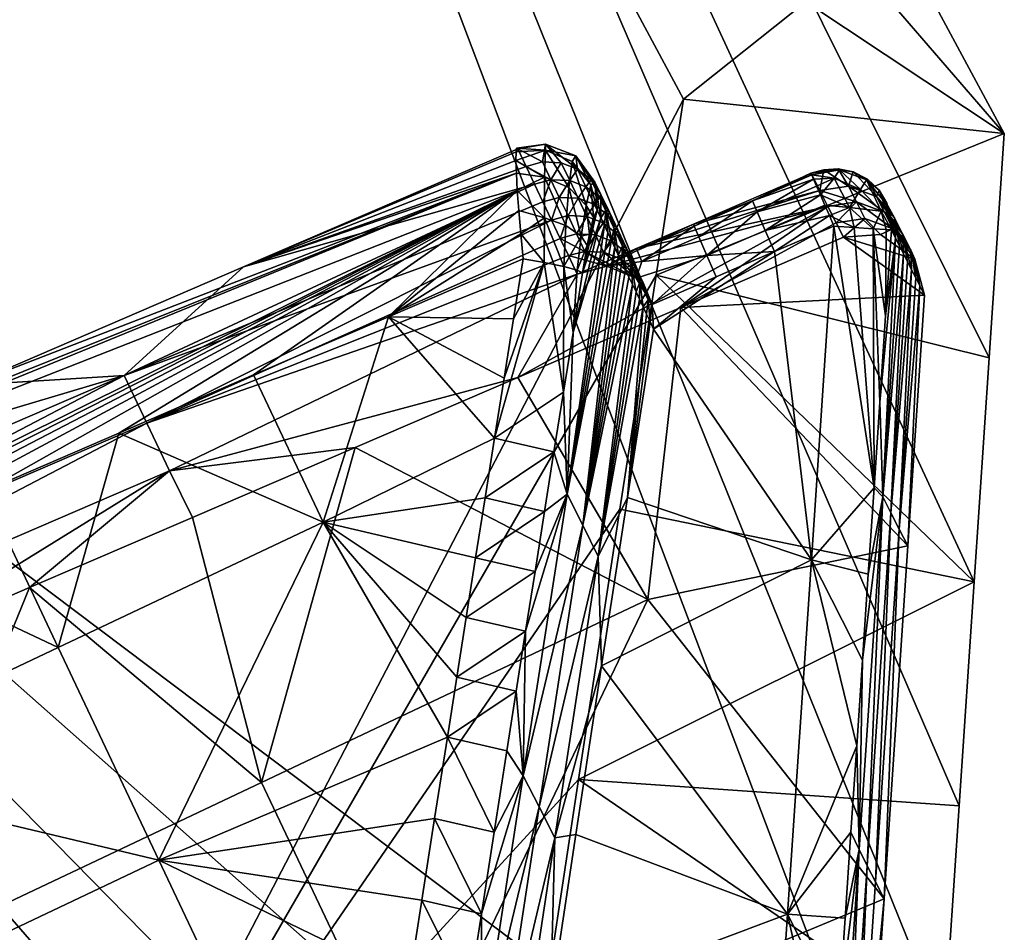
# Model space of a CAD drawing. Header units: millimetres. Extents: x -276 to 343, y -58 to 484.
# Tile 102 of 233: x 263.73 to 272.25, y -29.33 to -21.44. Entities that reach past the tile are written whole.
import ezdxf

# ---------------------------------------------------------------- set-up
doc = ezdxf.new("R2010")
doc.units = ezdxf.units.MM
doc.header["$MEASUREMENT"] = 0
doc.layers.add('Default', color=7, linetype='Continuous', true_color=0x000000)

msp = doc.modelspace()

# ---------------------------------------------------------------- meshes
at = {"layer": 'Default'}
mesh = msp.add_polyface(dxfattribs=at)
corners = [(242.8072, -18.6597, 470.3925), (239.2332, -9.3042, 467.429), (246.4234, -16.5464, 471.6754), (256.3582, -3.0816, 474.7593), (249.9551, -14.3804, 473.0466), (253.3938, -12.1616, 474.5131), (256.7307, -9.8902, 476.0821), (256.3582, -3.0816, 474.7593), (240.7217, -6.0991, 467.5206), (255.9798, 3.7231, 473.4364), (241.3577, -2.648, 467.2351), (255.9798, 3.7231, 473.4364), (241.1487, -4.3823, 467.4244), (240.0816, -7.7554, 467.5226), (271.314, -21.3433, 5), (263.3118, -7.8003, 117.7813), (256.7615, 5.6489, 230.6968), (256.0508, 5.686, 230.5595), (255.9976, -20.3628, 235.2412), (241.274, 6.5512, 464.9884), (240.7408, -2.7456, 466.2522), (271.5945, -32.1089, 5), (257.6887, 4.5923, 230.7885), (240.7408, -2.7456, 466.2522), (240.2415, -5.6382, 466.5165), (255.9976, -20.3628, 235.2412), (240.2415, -5.6382, 466.5165), (232.4422, -13.0054, 464.5301), (255.9976, -20.3628, 235.2412), (249.0457, -16.7222, 279.8937), (243.5503, -14.8902, 349.0293), (245.4143, -12.5386, 334.8722), (241.783, -8.3511, 389.8506), (243.1302, -15.5855, 349.092), (256.3084, -25.0894, 169.9365), (252.677, -20.9077, 224.9151), (254.9844, 4.7778, 230.5652), (249.0457, -16.7222, 279.8937), (247.6931, 18.2485, 343.3583), (262.2491, -8.6812, 117.7779), (268.8557, -0.8843, 484.7809), (258.7722, -8.7984, 479.1489), (266.0554, -3.355, 482.6994), (263.095, -5.7925, 480.7511), (259.9727, -8.2046, 478.9193), (256.6858, -10.5972, 477.1873), (249.8555, -15.1792, 474.0961), (238.1604, -21.8882, 470.7871), (256.3582, -3.0816, 474.7593), (260.0515, -7.4976, 477.819), (256.7307, -9.8902, 476.0821), (262.2696, 7.727, 476.9062), (263.2151, -5.0874, 479.6519), (266.2224, -2.6519, 481.5989), (256.6858, -10.5972, 477.1873), (256.7307, -9.8902, 476.0821), (259.9727, -8.2046, 478.9193), (260.0515, -7.4976, 477.819), (263.095, -5.7925, 480.7511), (263.2151, -5.0874, 479.6519), (266.0554, -3.355, 482.6994), (266.2224, -2.6519, 481.5989), (268.8557, -0.8843, 484.7809), (271.7742, 2.3364, 485.9065), (269.0752, -0.1792, 483.6778), (256.7307, -9.8902, 476.0821), (256.6858, -10.5972, 477.1873), (253.3938, -12.1616, 474.5131), (249.8555, -15.1792, 474.0961), (249.9551, -14.3804, 473.0466), (246.4234, -16.5464, 471.6754), (258.6375, -8.2769, 479.8702), (259.1231, -8.5386, 479.3343), (267.9988, -1.1851, 485.1185), (267.4273, -0.9312, 485.5644), (258.1597, -7.6753, 479.9213), (258.6375, -8.2769, 479.8702), (267.4273, -0.9312, 485.5644), (266.9273, -0.3491, 485.5241), (238.2735, -21.3609, 471.5529), (238.6192, -21.6382, 470.9231), (237.8738, -20.7241, 471.7157), (238.2735, -21.3609, 471.5529), (270.5301, -21.2847, 5), (262.2491, -8.6812, 117.7779), (263.3118, -7.8003, 117.7813), (254.9844, 4.7778, 230.5652), (256.7615, 5.6489, 230.6968), (257.6887, 4.5923, 230.7885), (271.314, -21.3433, 5), (272.2461, -22.4234, 5)]
mesh.append_faces([[corners[k] for k in face] for face in [(0, 1, 2, 2), (2, 3, 4, 4), (4, 3, 5, 5), (5, 3, 6, 6), (7, 8, 9, 9), (10, 11, 12, 12), (12, 11, 8, 8), (8, 7, 13, 13), (2, 13, 7, 7), (14, 15, 16, 16), (17, 16, 15, 15), (18, 19, 20, 20), (18, 21, 22, 22), (23, 24, 25, 25), (26, 27, 28, 28), (29, 30, 31, 31), (31, 30, 32, 32), (33, 32, 30, 30), (34, 35, 36, 36), (35, 37, 36, 36), (38, 36, 37, 37), (36, 39, 34, 34), (40, 41, 42, 42), (42, 41, 43, 43), (43, 41, 44, 44), (44, 41, 45, 45), (45, 41, 46, 46), (47, 46, 41, 41), (48, 49, 50, 50), (49, 51, 52, 52), (52, 51, 53, 53), (51, 49, 48, 48), (54, 55, 56, 56), (56, 57, 58, 58), (58, 59, 60, 60), (60, 61, 62, 62), (63, 62, 64, 64), (64, 62, 61, 61), (61, 60, 59, 59), (59, 58, 57, 57), (57, 56, 55, 55), (65, 66, 67, 67), (67, 68, 69, 69), (69, 68, 70, 70), (68, 67, 66, 66), (71, 72, 73, 73), (71, 73, 74, 74), (75, 76, 77, 77), (75, 77, 78, 78), (79, 80, 72, 72), (79, 72, 71, 71), (81, 82, 76, 76), (81, 76, 75, 75), (83, 84, 85, 85), (86, 85, 84, 84), (87, 88, 89, 89), (90, 89, 88, 88)]])
mesh = msp.add_polyface(dxfattribs=at)
corners = [(270.5301, -21.2847, 5), (263.3118, -7.8003, 117.7813), (271.314, -21.3433, 5), (271.2034, -37.9195, 5), (271.3338, -35.9839, 5), (255.9976, -20.3628, 235.2412), (257.6887, 4.5923, 230.7885), (272.116, -24.3609, 5), (272.2461, -22.4234, 5), (271.9856, -26.2964, 5), (271.8553, -28.2339, 5), (271.7249, -30.1714, 5), (271.5945, -32.1089, 5), (238.4986, -18.5542, 115.822), (247.68, -31.3609, 5), (247.0406, -31.6734, 5), (249.1939, -38.3023, 5), (229.4925, -6.7866, 226.6905), (248.326, -36.5425, 5), (247.4575, -34.7808, 5), (244.4471, -27.3784, 233.6001), (250.7188, -36.357, 120.1919), (244.1011, -27.0191, 233.6212), (245.1162, -27.7124, 233.5038), (251.0298, -36.6675, 120.1651), (238.3731, -18.2456, 349.661), (239.2368, -18.3081, 349.5372), (246.1477, -27.7359, 233.3885), (245.1162, -27.7124, 233.5038), (246.5674, -27.6499, 233.3507), (252.9077, -36.9468, 119.9605), (239.584, -18.2495, 349.4967), (247.6175, -27.2593, 233.2603), (253.3958, -36.8316, 119.9249), (240.4656, -17.9468, 349.4019), (249.1243, -26.2652, 233.1221), (254.6028, -36.3531, 119.8381), (241.7637, -17.105, 349.2616), (250.6714, -24.5738, 232.9515), (256.3059, -35.2124, 119.7018), (243.1302, -15.5855, 349.092), (251.138, -23.8238, 232.888), (258.0286, -33.355, 119.5303), (243.5503, -14.8902, 349.0293), (240.3372, -21.6284, 291.2464), (243.6929, -26.3687, 233.997), (247.0491, -31.1089, 176.7476), (259.9402, -29.271, 114.9578), (258.542, -32.5523, 119.466), (256.3084, -25.0894, 169.9365), (256.3084, -25.0894, 169.9365), (252.677, -20.9077, 224.9151), (249.0457, -16.7222, 279.8937), (249.0457, -16.7222, 279.8937), (263.5718, -33.4527, 59.9789), (259.9402, -29.271, 114.9578), (262.2491, -8.6812, 117.7779), (256.3084, -25.0894, 169.9365), (269.4724, -22.1245, 5), (269.2356, -23.646, 5), (268.9221, -25.6695, 5), (247.0491, -31.1089, 176.7476), (250.4055, -35.8491, 119.4984), (240.4639, -18.6812, 115.8957), (253.7622, -40.5913, 62.2491), (249.8555, -15.1792, 474.0961), (238.1604, -21.8882, 470.7871), (242.7027, -19.4995, 471.4312), (271.314, -21.3433, 5), (272.2461, -22.4234, 5), (270.5301, -21.2847, 5), (271.7249, -30.1714, 5), (268.5637, -28.0054, 5), (271.8553, -28.2339, 5), (271.9856, -26.2964, 5), (269.2356, -23.646, 5), (272.116, -24.3609, 5), (269.4724, -22.1245, 5), (268.9221, -25.6695, 5), (268.1919, -30.4605, 5), (246.4234, -16.5464, 471.6754), (242.7027, -19.4995, 471.4312), (242.8072, -18.6597, 470.3925), (249.8555, -15.1792, 474.0961), (239.1316, -18.2398, 115.8515), (240.4639, -18.6812, 115.8957), (247.68, -31.3609, 5), (249.0142, -31.8062, 5), (262.2491, -8.6812, 117.7779), (270.5301, -21.2847, 5), (269.4724, -22.1245, 5), (246.5889, -33.0191, 5), (238.4986, -18.5542, 115.822), (246.5103, -32.7984, 5)]
mesh.append_faces([[corners[k] for k in face] for face in [(0, 1, 2, 2), (3, 4, 5, 5), (6, 7, 8, 8), (7, 6, 9, 9), (9, 6, 10, 10), (10, 6, 11, 11), (11, 6, 12, 12), (13, 14, 15, 15), (16, 17, 18, 18), (18, 17, 19, 19), (20, 21, 22, 22), (23, 24, 20, 20), (25, 23, 20, 20), (26, 27, 28, 28), (29, 30, 27, 27), (31, 29, 27, 27), (32, 33, 29, 29), (34, 32, 29, 29), (35, 36, 32, 32), (37, 35, 32, 32), (38, 39, 35, 35), (40, 38, 35, 35), (40, 35, 37, 37), (41, 42, 38, 38), (43, 41, 38, 38), (43, 38, 40, 40), (44, 22, 45, 45), (45, 22, 46, 46), (47, 48, 49, 49), (50, 41, 51, 51), (51, 41, 52, 52), (41, 50, 48, 48), (43, 53, 41, 41), (54, 55, 56, 56), (55, 57, 56, 56), (58, 59, 54, 54), (59, 60, 54, 54), (56, 58, 54, 54), (61, 62, 63, 63), (62, 64, 63, 63), (65, 66, 67, 67), (68, 69, 70, 70), (71, 72, 73, 73), (73, 72, 74, 74), (74, 75, 76, 76), (76, 75, 69, 69), (77, 69, 75, 75), (75, 74, 78, 78), (78, 74, 72, 72), (72, 71, 79, 79), (70, 69, 77, 77), (80, 81, 82, 82), (81, 80, 83, 83), (84, 85, 86, 86), (87, 86, 85, 85), (88, 89, 90, 90), (91, 92, 93, 93)]])
mesh = msp.add_polyface(dxfattribs=at)
corners = [(271.5945, -32.1089, 5), (255.9976, -20.3628, 235.2412), (271.4641, -34.0464, 5), (271.3338, -35.9839, 5), (255.9976, -20.3628, 235.2412), (270.9497, -39.6675, 5), (271.2034, -37.9195, 5), (270.4444, -41.355, 4.9998), (269.7127, -42.9644, 4.9997), (268.781, -44.4741, 4.9995), (267.6748, -45.8648, 4.9993), (266.4204, -47.1109, 4.9991), (265.0432, -48.1988, 4.9989), (263.5696, -49.1011, 4.9988), (262.2115, -49.7222, 4.9988), (254.4041, -48.4527, 4.9999), (260.8037, -50.1616, 4.9989), (259.386, -50.3843, 4.9991), (257.9976, -50.3589, 4.9994), (257.1197, -45.3316, 5), (253.7622, -40.5913, 62.2491), (258.4031, -46.3648, 4.9972), (258.4031, -46.3648, 4.9972), (251.0298, -36.6675, 120.1651), (260.1241, -46.2398, 5.0118), (260.1241, -46.2398, 5.0118), (251.7088, -36.9663, 120.0679), (261.6787, -45.5542, 5.0003), (253.3958, -36.8316, 119.9249), (263.6934, -44.1538, 5.0004), (263.6934, -44.1538, 5.0004), (254.6028, -36.3531, 119.8381), (265.409, -42.2788, 5.0003), (265.409, -42.2788, 5.0003), (263.5718, -33.4527, 59.9789), (266.6404, -40.0601, 5.0001), (267.2036, -37.6304, 5), (263.5718, -33.4527, 59.9789), (258.542, -32.5523, 119.466), (259.9402, -29.271, 114.9578), (256.3059, -35.2124, 119.7018), (258.0286, -33.355, 119.5303), (267.2036, -37.6304, 5), (263.5718, -33.4527, 59.9789), (267.5347, -34.9605, 5), (268.9221, -25.6695, 5), (268.5637, -28.0054, 5), (268.1919, -30.4605, 5), (267.8384, -32.8433, 5), (271.2034, -37.9195, 5), (267.2036, -37.6304, 5), (271.3338, -35.9839, 5), (267.5347, -34.9605, 5), (271.4641, -34.0464, 5), (267.8384, -32.8433, 5), (271.5945, -32.1089, 5), (268.1919, -30.4605, 5), (271.7249, -30.1714, 5), (257.9976, -50.3589, 4.9994), (260.8037, -50.1616, 4.9989), (259.386, -50.3843, 4.9991), (260.1241, -46.2398, 5.0118), (262.2115, -49.7222, 4.9988), (265.0432, -48.1988, 4.9989), (263.5696, -49.1011, 4.9988), (263.6934, -44.1538, 5.0004), (266.4204, -47.1109, 4.9991), (267.6748, -45.8648, 4.9993), (265.409, -42.2788, 5.0003), (268.781, -44.4741, 4.9995), (269.7127, -42.9644, 4.9997), (270.9497, -39.6675, 5), (270.4444, -41.355, 4.9998), (266.6404, -40.0601, 5.0001), (261.6787, -45.5542, 5.0003), (258.4031, -46.3648, 4.9972), (253.5286, -47.0952, 5), (257.1197, -45.3316, 5)]
mesh.append_faces([[corners[k] for k in face] for face in [(0, 1, 2, 2), (2, 1, 3, 3), (4, 5, 6, 6), (5, 4, 7, 7), (7, 4, 8, 8), (8, 4, 9, 9), (9, 4, 10, 10), (10, 4, 11, 11), (11, 4, 12, 12), (12, 4, 13, 13), (14, 15, 16, 16), (16, 15, 17, 17), (17, 15, 18, 18), (19, 20, 21, 21), (22, 23, 24, 24), (25, 26, 27, 27), (27, 28, 29, 29), (30, 31, 32, 32), (33, 34, 35, 35), (35, 34, 36, 36), (37, 38, 39, 39), (40, 32, 31, 31), (41, 37, 40, 40), (38, 37, 41, 41), (33, 40, 37, 37), (42, 43, 44, 44), (45, 46, 43, 43), (46, 47, 43, 43), (47, 48, 43, 43), (48, 44, 43, 43), (49, 50, 51, 51), (51, 52, 53, 53), (53, 54, 55, 55), (55, 56, 57, 57), (58, 59, 60, 60), (59, 61, 62, 62), (62, 63, 64, 64), (63, 65, 66, 66), (66, 65, 67, 67), (67, 68, 69, 69), (69, 68, 70, 70), (70, 71, 72, 72), (71, 50, 49, 49), (50, 71, 73, 73), (73, 70, 68, 68), (68, 67, 65, 65), (65, 63, 74, 74), (74, 62, 61, 61), (61, 59, 75, 75), (75, 76, 77, 77), (56, 55, 54, 54), (54, 53, 52, 52), (52, 51, 50, 50), (76, 75, 58, 58), (58, 75, 59, 59), (62, 74, 63, 63), (70, 73, 71, 71)]])
mesh = msp.add_polyface(dxfattribs=at)
corners = [(268.0384, -22.5542, 13.0432), (268.1101, -22.7066, 11.838), (265.6658, -23.5757, 13.0342), (268.1829, -22.8589, 10.621), (268.0852, -23.5054, 14.1751), (268.0647, -23.2906, 14.1329), (266.9202, -24.0073, 14.1707), (265.6658, -23.5757, 13.0342), (268.024, -22.5796, 13.4138), (268.0384, -22.5542, 13.0432), (268.0384, -22.5542, 13.0432), (268.024, -22.5796, 13.4138), (268.0291, -22.5484, 13.2306), (268.0227, -22.6558, 13.6081), (268.0264, -22.7652, 13.7789), (268.0349, -22.9136, 13.9307), (268.0474, -23.0874, 14.0476), (268.4876, -22.8296, 10.6357), (268.4148, -22.6753, 11.8526), (268.5554, -22.73, 11.8678), (268.6282, -22.8823, 10.6509), (268.3252, -22.8218, 10.6249), (268.2527, -22.6675, 11.8418), (268.5603, -22.982, 9.4167), (268.3982, -22.9741, 9.4059), (268.4732, -23.1323, 8.151), (268.6353, -23.1402, 8.1618), (268.5481, -23.2906, 6.8952), (268.4763, -23.4781, 5.7057), (268.4055, -23.3296, 6.8914), (268.6189, -23.4409, 5.7095), (268.3306, -23.1714, 8.1471), (268.2556, -23.0132, 9.402), (268.1829, -22.8589, 10.621), (268.1101, -22.7066, 11.838), (268.0384, -22.5542, 13.0432), (268.2788, -22.5152, 13.0526), (268.5418, -22.6167, 13.0812), (268.6724, -22.8218, 11.8864), (268.0852, -23.5054, 14.1751), (268.0027, -24.023, 14.2178), (268.2661, -23.5366, 14.1511), (268.48, -22.8902, 13.8042), (268.5105, -22.6656, 13.4807), (268.2798, -22.5659, 13.4843), (268.2696, -22.8003, 13.8435), (268.6311, -23.0445, 13.6901), (268.6717, -22.8667, 13.4308), (268.5105, -22.6656, 13.4807), (268.48, -22.8902, 13.8042), (268.4534, -23.2183, 13.9975), (268.48, -22.8902, 13.8042), (268.2696, -22.8003, 13.8435), (268.2708, -23.1499, 14.0697), (268.5874, -23.3101, 13.8518), (268.4534, -23.2183, 13.9975), (268.5991, -23.6265, 13.7164), (268.6402, -23.3902, 13.6529), (268.5537, -23.6031, 13.8944), (268.0384, -22.5542, 13.0432), (268.0291, -22.5484, 13.2306), (268.2788, -22.5152, 13.0526), (268.024, -22.5796, 13.4138), (268.2798, -22.5659, 13.4843), (268.0227, -22.6558, 13.6081), (268.0264, -22.7652, 13.7789), (268.2696, -22.8003, 13.8435), (268.0349, -22.9136, 13.9307), (268.0474, -23.0874, 14.0476), (268.2708, -23.1499, 14.0697), (268.0647, -23.2906, 14.1329), (268.0852, -23.5054, 14.1751), (268.2661, -23.5366, 14.1511), (268.5418, -22.6167, 13.0812), (268.2788, -22.5152, 13.0526), (268.2798, -22.5659, 13.4843), (268.4361, -23.5718, 14.0527), (268.4361, -23.5718, 14.0527), (268.5105, -22.6656, 13.4807), (268.5418, -22.6167, 13.0812), (268.4534, -23.2183, 13.9975)]
mesh.append_faces([[corners[k] for k in face] for face in [(0, 1, 2, 2), (1, 3, 2, 2), (4, 5, 6, 6), (7, 8, 9, 9), (10, 11, 12, 12), (8, 7, 13, 13), (13, 7, 14, 14), (15, 6, 16, 16), (16, 6, 5, 5), (17, 18, 19, 19), (17, 19, 20, 20), (21, 22, 18, 18), (21, 18, 17, 17), (23, 17, 20, 20), (24, 21, 17, 17), (24, 17, 23, 23), (25, 24, 23, 23), (25, 23, 26, 26), (27, 25, 26, 26), (28, 29, 30, 30), (29, 31, 25, 25), (31, 32, 24, 24), (32, 33, 21, 21), (33, 34, 21, 21), (34, 35, 22, 22), (35, 36, 22, 22), (36, 37, 19, 19), (38, 19, 37, 37), (19, 18, 36, 36), (22, 21, 34, 34), (18, 22, 36, 36), (21, 24, 32, 32), (24, 25, 31, 31), (25, 27, 29, 29), (27, 30, 29, 29), (39, 40, 41, 41), (42, 43, 44, 44), (42, 44, 45, 45), (46, 47, 48, 48), (46, 48, 49, 49), (50, 51, 52, 52), (50, 52, 53, 53), (54, 46, 49, 49), (54, 49, 55, 55), (56, 57, 58, 58), (59, 60, 61, 61), (60, 62, 63, 63), (62, 64, 63, 63), (64, 65, 66, 66), (65, 67, 66, 66), (67, 68, 69, 69), (68, 70, 69, 69), (70, 71, 72, 72), (73, 74, 75, 75), (72, 76, 69, 69), (77, 58, 54, 54), (75, 78, 73, 73), (66, 63, 64, 64), (48, 47, 79, 79), (69, 66, 67, 67), (80, 69, 76, 76), (54, 55, 77, 77), (61, 60, 63, 63), (69, 70, 72, 72)]])
mesh = msp.add_polyface(dxfattribs=at)
corners = [(268.7266, -23.0855, 13.1511), (268.5991, -23.6265, 13.7164), (268.7571, -23.1499, 12.6417), (268.7571, -23.1499, 12.6417), (268.5166, -24.1421, 13.759), (268.7876, -23.2124, 12.1322), (268.6402, -23.3902, 13.6529), (268.7266, -23.0855, 13.1511), (268.6597, -23.2925, 13.5946), (268.6951, -23.146, 13.4335), (269.0652, -23.4175, 4.431), (268.5525, -23.6382, 4.431), (268.8076, -23.5698, 4.7016), (269.1126, -23.5288, 4.8304), (269.0718, -23.4331, 4.6458), (268.8076, -23.5698, 4.7016), (269.0718, -23.4331, 4.6458), (268.8311, -23.1011, 10.6904), (268.7583, -22.9488, 11.9074), (268.7998, -23.0855, 11.9271), (268.8726, -23.2398, 10.7101), (268.7451, -22.9741, 10.6694), (268.6724, -22.8218, 11.8864), (268.6282, -22.8823, 10.6509), (268.5554, -22.73, 11.8678), (268.9038, -23.2554, 9.4715), (268.9453, -23.3921, 9.4912), (268.8179, -23.1284, 9.4505), (268.7012, -23.0366, 9.4319), (268.5603, -22.982, 9.4167), (268.9788, -23.4136, 8.2166), (268.8931, -23.2866, 8.1955), (268.7762, -23.1948, 8.177), (268.6353, -23.1402, 8.1618), (268.8511, -23.3531, 6.9212), (268.968, -23.4448, 6.9397), (268.7102, -23.2984, 6.906), (268.5481, -23.2906, 6.8952), (268.9219, -23.5015, 5.7354), (268.781, -23.4488, 5.7202), (268.6189, -23.4409, 5.7095), (268.7266, -23.0855, 13.1511), (268.7571, -23.1499, 12.6417), (268.7058, -22.8433, 13.1196), (268.7876, -23.2124, 12.1322), (268.8179, -23.2769, 11.6228), (268.8484, -23.3413, 11.1133), (268.8787, -23.4058, 10.6039), (268.9092, -23.4702, 10.0944), (268.9395, -23.5347, 9.585), (268.5525, -23.6382, 4.431), (268.4763, -23.4781, 5.7057), (268.8076, -23.5698, 4.7016), (269.0625, -23.6734, 4.9254), (268.8076, -23.5698, 4.7016), (268.6189, -23.4409, 5.7095), (268.5418, -22.6167, 13.0812), (268.7058, -22.8433, 13.1196), (269.0625, -23.6734, 4.9254), (268.6402, -23.3902, 13.6529), (268.6597, -23.2925, 13.5946), (268.5874, -23.3101, 13.8518), (268.6597, -23.2925, 13.5946), (268.6951, -23.146, 13.4335), (268.6311, -23.0445, 13.6901), (268.6951, -23.146, 13.4335), (268.7266, -23.0855, 13.1511), (268.6717, -22.8667, 13.4308), (268.7058, -22.8433, 13.1196), (268.7058, -22.8433, 13.1196), (268.5418, -22.6167, 13.0812), (268.6717, -22.8667, 13.4308), (268.5537, -23.6031, 13.8944), (268.6402, -23.3902, 13.6529)]
mesh.append_faces([[corners[k] for k in face] for face in [(0, 1, 2, 2), (3, 4, 5, 5), (4, 3, 1, 1), (1, 0, 6, 6), (6, 7, 8, 8), (8, 7, 9, 9), (10, 11, 12, 12), (13, 14, 15, 15), (16, 10, 12, 12), (17, 18, 19, 19), (17, 19, 20, 20), (21, 22, 18, 18), (21, 18, 17, 17), (23, 24, 22, 22), (23, 22, 21, 21), (25, 17, 20, 20), (25, 20, 26, 26), (27, 21, 17, 17), (27, 17, 25, 25), (28, 23, 21, 21), (28, 21, 27, 27), (29, 23, 28, 28), (30, 25, 26, 26), (31, 27, 25, 25), (31, 25, 30, 30), (32, 28, 27, 27), (32, 27, 31, 31), (33, 29, 28, 28), (33, 28, 32, 32), (34, 32, 31, 31), (34, 31, 35, 35), (36, 33, 32, 32), (36, 32, 34, 34), (37, 33, 36, 36), (38, 34, 35, 35), (39, 36, 34, 34), (39, 34, 38, 38), (40, 37, 36, 36), (40, 36, 39, 39), (41, 42, 43, 43), (42, 44, 19, 19), (44, 45, 19, 19), (45, 46, 19, 19), (46, 47, 20, 20), (47, 48, 20, 20), (48, 49, 26, 26), (50, 51, 52, 52), (53, 54, 55, 55), (56, 57, 22, 22), (19, 18, 42, 42), (20, 19, 46, 46), (18, 22, 57, 57), (26, 20, 48, 48), (40, 39, 58, 58), (43, 42, 18, 18), (52, 51, 40, 40), (59, 60, 61, 61), (62, 63, 64, 64), (65, 66, 67, 67), (66, 68, 67, 67), (69, 70, 71, 71), (67, 64, 63, 63), (64, 61, 60, 60), (72, 73, 61, 61)]])
mesh = msp.add_polyface(dxfattribs=at)
corners = [(269.7539, -23.6616, 5), (269.2134, -24.1128, 5), (270.2586, -23.4429, 5), (270.8562, -23.3198), (269.4485, -23.9253), (270.7925, -23.1948, 1.0064), (268.0408, -24.5308), (270.7205, -23.0523, 2.146), (268.5525, -23.6382, 4.431), (269.0652, -23.4175, 4.431), (270.7205, -23.0523, 2.146), (269.5581, -23.2066, 4.431), (270.6507, -22.9156, 3.2523), (270.5762, -22.7671, 4.431), (270.7925, -23.1948, 1.0064), (270.5762, -22.7671, 4.431), (270.6841, -22.7359, 4.4338), (270.6507, -22.9156, 3.2523), (270.8994, -22.8765, 3.2631), (269.5647, -23.2222, 4.6458), (269.0718, -23.4331, 4.6458), (269.1126, -23.5288, 4.8304), (269.6055, -23.3159, 4.8304), (270.1104, -23.0991, 4.8304), (269.6055, -23.3159, 4.8304), (269.6746, -23.4761, 4.958), (270.1795, -23.2593, 4.958), (270.0696, -23.0054, 4.6458), (269.201, -23.8999, 5), (269.7539, -23.6616, 5), (269.6746, -23.4761, 4.958), (269.7539, -23.6616, 5), (270.2586, -23.4429, 5), (270.772, -23.2222, 5), (270.7334, -23.1323, 4.9904), (270.5762, -22.7671, 4.431), (269.5581, -23.2066, 4.431), (269.0652, -23.4175, 4.431), (269.0718, -23.4331, 4.6458), (270.7334, -23.1323, 4.9904), (270.6936, -23.0406, 4.9592), (270.6558, -22.9527, 4.9046), (270.6558, -22.9527, 4.9046), (270.6228, -22.8765, 4.8283), (270.5974, -22.8179, 4.7351), (270.5974, -22.8179, 4.7351), (270.5813, -22.7808, 4.6326), (270.5745, -22.7652, 4.529), (268.8076, -23.5698, 4.7016), (269.0625, -23.6734, 4.9254), (269.0625, -23.6734, 4.9254), (269.5647, -23.2222, 4.6458), (268.9788, -23.4136, 8.2166), (268.9453, -23.3921, 9.4912), (269.0203, -23.5503, 8.2363), (269.054, -23.5718, 6.9608), (269.0952, -23.7085, 6.9805), (268.968, -23.4448, 6.9397), (268.8931, -23.2866, 8.1955), (269.1248, -23.7202, 5.775), (269.0388, -23.5933, 5.7539), (268.9219, -23.5015, 5.7354), (268.9395, -23.5347, 9.585), (268.97, -23.5991, 9.0756), (269.0005, -23.6636, 8.5661), (269.0308, -23.7261, 8.0567), (269.0613, -23.7906, 7.5472), (269.201, -23.8999, 5), (269.0625, -23.6734, 4.9254), (268.781, -23.4488, 5.7202), (270.8084, -22.7281, 4.4407), (270.6841, -22.7359, 4.4338), (270.5745, -22.7652, 4.529), (270.5762, -22.7671, 4.431), (270.5813, -22.7808, 4.6326), (270.8203, -22.7359, 4.5983), (270.5974, -22.8179, 4.7351), (270.7754, -22.8081, 4.7792), (270.6228, -22.8765, 4.8283), (270.6558, -22.9527, 4.9046), (270.9068, -23.062, 4.9538), (270.8084, -22.7281, 4.4407)]
mesh.append_faces([[corners[k] for k in face] for face in [(0, 1, 2, 2), (3, 4, 5, 5), (4, 6, 7, 7), (8, 9, 10, 10), (9, 11, 12, 12), (11, 13, 12, 12), (12, 10, 9, 9), (7, 14, 4, 4), (15, 16, 17, 17), (16, 18, 17, 17), (19, 20, 21, 21), (19, 21, 22, 22), (23, 24, 25, 25), (23, 25, 26, 26), (27, 19, 22, 22), (27, 22, 23, 23), (28, 29, 30, 30), (31, 32, 30, 30), (32, 33, 34, 34), (35, 36, 27, 27), (36, 37, 38, 38), (39, 40, 26, 26), (40, 41, 26, 26), (42, 43, 23, 23), (43, 44, 23, 23), (45, 46, 27, 27), (46, 47, 27, 27), (47, 35, 27, 27), (48, 49, 21, 21), (50, 28, 30, 30), (38, 51, 36, 36), (24, 21, 25, 25), (26, 30, 32, 32), (23, 26, 41, 41), (51, 27, 36, 36), (27, 23, 44, 44), (32, 34, 26, 26), (21, 49, 25, 25), (52, 53, 54, 54), (55, 52, 54, 54), (55, 54, 56, 56), (57, 58, 52, 52), (57, 52, 55, 55), (59, 55, 56, 56), (60, 57, 55, 55), (60, 55, 59, 59), (61, 57, 60, 60), (62, 63, 53, 53), (63, 64, 54, 54), (64, 65, 54, 54), (65, 66, 54, 54), (67, 68, 60, 60), (54, 53, 63, 63), (61, 60, 68, 68), (69, 61, 68, 68), (70, 71, 72, 72), (71, 73, 72, 72), (72, 74, 75, 75), (74, 76, 77, 77), (76, 78, 77, 77), (78, 79, 77, 77), (80, 77, 79, 79), (77, 75, 74, 74), (75, 81, 72, 72)]])
mesh = msp.add_polyface(dxfattribs=at)
corners = [(271.2696, -23.2554, 4.5356), (271.2195, -23.9995, 4.5356), (271.3045, -23.3257, 3.9812), (271.5562, -23.8198), (270.8562, -23.3198), (271.4734, -23.5073), (271.1768, -23.2945, 0), (271.2097, -23.1031, 2.1832), (271.3667, -23.2906, 2.2164), (271.4387, -23.4312, 1.0769), (271.2818, -23.2456, 1.0437), (270.9693, -23.0132, 2.1568), (271.2097, -23.1031, 2.1832), (271.0413, -23.1558, 1.0173), (271.1397, -22.9663, 3.2895), (271.2969, -23.1519, 3.3227), (270.8994, -22.8765, 3.2631), (270.8562, -23.3198), (271.0413, -23.1558, 1.0173), (271.1768, -23.2945, 0), (271.1768, -23.2945, 0), (271.4734, -23.5073), (271.5147, -23.7398, 0.6547), (271.4387, -23.4312, 1.0769), (271.4798, -23.6695, 1.2091), (271.4446, -23.6011, 1.7636), (271.3667, -23.2906, 2.2164), (271.4097, -23.5327, 2.318), (271.3745, -23.4624, 2.8724), (271.2969, -23.1519, 3.3227), (271.3396, -23.3941, 3.4268), (271.3045, -23.3257, 3.9812), (271.3045, -23.3257, 3.9812), (271.2652, -23.1441, 4.5214), (271.2696, -23.2554, 4.5356), (270.6507, -22.9156, 3.2523), (270.9693, -23.0132, 2.1568), (270.7205, -23.0523, 2.146), (270.7925, -23.1948, 1.0064), (271.2312, -23.0249, 4.5045), (271.1631, -22.9116, 4.486), (271.1631, -22.9116, 4.486), (271.0625, -22.8179, 4.4679), (270.9392, -22.7534, 4.4523), (270.8084, -22.7281, 4.4407), (270.6841, -22.7359, 4.4338), (271.4734, -23.5073), (271.2195, -23.9995, 4.5356), (271.2696, -23.2554, 4.5356), (271.2249, -23.2534, 4.7096), (271.1118, -23.2456, 4.8659), (271.2195, -23.9995, 4.5356), (271.1817, -23.0933, 4.7557), (271.0034, -22.9058, 4.8086), (270.9068, -23.062, 4.9538), (270.9068, -23.062, 4.9538), (271.0034, -22.9058, 4.8086), (270.7754, -22.8081, 4.7792), (271.0533, -22.8238, 4.6086), (271.0034, -22.9058, 4.8086), (271.1817, -23.0933, 4.7557), (271.2229, -23.0269, 4.59), (270.8203, -22.7359, 4.5983), (270.7754, -22.8081, 4.7792), (271.0034, -22.9058, 4.8086), (271.2696, -23.2554, 4.5356), (271.2652, -23.1441, 4.5214), (271.2312, -23.0249, 4.5045), (271.1631, -22.9116, 4.486), (271.0625, -22.8179, 4.4679), (270.9392, -22.7534, 4.4523), (270.8084, -22.7281, 4.4407), (270.6558, -22.9527, 4.9046), (270.6936, -23.0406, 4.9592), (270.7334, -23.1323, 4.9904), (270.772, -23.2222, 5), (270.9483, -23.2339, 4.9677), (270.9483, -23.2339, 4.9677), (271.1118, -23.2456, 4.8659), (271.2249, -23.2534, 4.7096), (271.2249, -23.2534, 4.7096), (271.2696, -23.2554, 4.5356), (271.1817, -23.0933, 4.7557)]
mesh.append_faces([[corners[k] for k in face] for face in [(0, 1, 2, 2), (3, 4, 5, 5), (5, 4, 6, 6), (7, 8, 9, 9), (7, 9, 10, 10), (11, 12, 10, 10), (11, 10, 13, 13), (14, 15, 8, 8), (14, 8, 7, 7), (16, 14, 12, 12), (16, 12, 11, 11), (17, 18, 19, 19), (20, 10, 21, 21), (22, 23, 24, 24), (24, 23, 25, 25), (25, 26, 27, 27), (27, 26, 28, 28), (28, 29, 30, 30), (30, 29, 31, 31), (32, 33, 34, 34), (35, 36, 37, 37), (37, 36, 38, 38), (38, 18, 17, 17), (33, 32, 39, 39), (39, 32, 40, 40), (41, 14, 42, 42), (42, 14, 43, 43), (43, 16, 44, 44), (44, 16, 45, 45), (9, 21, 10, 10), (26, 25, 23, 23), (18, 38, 36, 36), (10, 20, 13, 13), (29, 28, 26, 26), (14, 41, 15, 15), (36, 35, 16, 16), (16, 43, 14, 14), (46, 23, 22, 22), (29, 40, 32, 32), (47, 48, 49, 49), (49, 50, 51, 51), (52, 53, 54, 54), (55, 56, 57, 57), (58, 59, 60, 60), (58, 60, 61, 61), (62, 63, 64, 64), (62, 64, 58, 58), (65, 66, 61, 61), (66, 67, 61, 61), (67, 68, 61, 61), (68, 69, 58, 58), (69, 70, 58, 58), (70, 71, 62, 62), (72, 73, 55, 55), (73, 74, 55, 55), (74, 75, 76, 76), (77, 78, 54, 54), (78, 79, 52, 52), (80, 81, 82, 82), (52, 54, 78, 78), (61, 82, 81, 81), (58, 61, 68, 68), (62, 58, 70, 70), (55, 74, 76, 76)]])
mesh = msp.add_polyface(dxfattribs=at)
corners = [(266.6333, -25.1363), (265.824, -28.0308), (265.2256, -25.7417), (263.8179, -26.3472), (262.4861, -29.6109), (262.4104, -26.9546), (261.0027, -27.5601), (259.595, -28.1656), (259.1995, -27.3531, 6.4792), (259.0034, -26.9409, 9.7526), (264.636, -24.5132, 9.7842), (264.8321, -24.9253, 6.5109), (253.5672, -29.7808, 6.4475), (253.3711, -29.3687, 9.7209), (259.3955, -27.7652, 3.2058), (265.0281, -25.3374, 3.2375), (253.7632, -30.1929, 3.1741), (268.0408, -24.5308), (266.6333, -25.1363), (265.2256, -25.7417), (263.8179, -26.3472), (262.4104, -26.9546), (261.0027, -27.5601), (259.595, -28.1656), (258.1875, -28.771), (256.7798, -29.3765), (253.8035, -28.689, 12.9892), (256.1758, -27.6656, 12.9982), (258.5484, -26.6441, 13.0072), (260.9209, -25.6206, 13.0162), (263.2932, -24.5991, 13.0252), (265.6658, -23.5757, 13.0342), (268.1829, -22.8589, 10.621), (266.357, -25.7808, 14.3054), (264.065, -26.8667, 14.3054), (264.9348, -28.7046, 14.5064), (261.773, -27.9507, 14.3054), (262.6429, -29.7886, 14.5064), (259.481, -29.0366, 14.3054), (267.1011, -29.7534, 14.6918), (267.2102, -29.0484, 14.6334), (267.3201, -28.3433, 14.5751), (267.4304, -27.6402, 14.5168), (265.7549, -24.5093, 14.1663), (264.5899, -25.0113, 14.1619), (263.4246, -25.5132, 14.1574), (262.2596, -26.0152, 14.153), (261.0945, -26.5171, 14.1486), (259.9292, -27.0191, 14.1442), (258.7642, -27.521, 14.1397), (257.5989, -28.0249, 14.1353), (257.189, -30.1206, 14.3054), (265.7549, -24.5093, 14.1663), (268.0349, -22.9136, 13.9307), (264.5899, -25.0113, 14.1619), (264.5899, -25.0113, 14.1619), (263.4246, -25.5132, 14.1574), (263.4246, -25.5132, 14.1574), (262.2596, -26.0152, 14.153), (262.2596, -26.0152, 14.153), (261.0945, -26.5171, 14.1486), (261.0945, -26.5171, 14.1486), (259.9292, -27.0191, 14.1442), (259.9292, -27.0191, 14.1442), (258.7642, -27.521, 14.1397), (258.7642, -27.521, 14.1397), (249.1988, -31.0308, 13.8598), (257.5989, -28.0249, 14.1353), (257.5989, -28.0249, 14.1353), (256.4339, -28.5269, 14.1309), (256.1758, -27.6656, 12.9982), (249.138, -30.9038, 13.7073), (258.5484, -26.6441, 13.0072), (258.5484, -26.6441, 13.0072), (268.0264, -22.7652, 13.7789), (260.9209, -25.6206, 13.0162), (263.2932, -24.5991, 13.0252), (265.6658, -23.5757, 13.0342), (268.0264, -22.7652, 13.7789), (258.5484, -26.6441, 13.0072), (268.0349, -22.9136, 13.9307), (258.7642, -27.521, 14.1397), (249.138, -30.9038, 13.7073)]
mesh.append_faces([[corners[k] for k in face] for face in [(0, 1, 2, 2), (2, 1, 3, 3), (3, 4, 5, 5), (5, 4, 6, 6), (6, 4, 7, 7), (4, 3, 1, 1), (8, 9, 10, 10), (8, 10, 11, 11), (12, 13, 9, 9), (12, 9, 8, 8), (14, 8, 11, 11), (14, 11, 15, 15), (16, 12, 8, 8), (16, 8, 14, 14), (17, 18, 15, 15), (18, 19, 15, 15), (19, 20, 15, 15), (20, 21, 15, 15), (21, 22, 14, 14), (22, 23, 14, 14), (23, 24, 14, 14), (24, 25, 14, 14), (26, 27, 13, 13), (27, 28, 9, 9), (28, 29, 9, 9), (29, 30, 10, 10), (30, 31, 10, 10), (10, 9, 29, 29), (9, 13, 27, 27), (14, 15, 21, 21), (31, 32, 10, 10), (33, 34, 35, 35), (36, 37, 35, 35), (36, 35, 34, 34), (38, 37, 36, 36), (39, 40, 35, 35), (40, 41, 35, 35), (41, 42, 35, 35), (43, 44, 33, 33), (44, 45, 34, 34), (45, 46, 34, 34), (46, 47, 36, 36), (47, 48, 36, 36), (48, 49, 38, 38), (49, 50, 38, 38), (34, 33, 44, 44), (36, 34, 46, 46), (38, 36, 48, 48), (51, 38, 50, 50), (52, 53, 54, 54), (55, 53, 56, 56), (57, 53, 58, 58), (59, 53, 60, 60), (61, 53, 62, 62), (63, 53, 64, 64), (65, 66, 67, 67), (68, 66, 69, 69), (70, 71, 72, 72), (73, 74, 75, 75), (75, 74, 76, 76), (76, 74, 77, 77), (78, 79, 80, 80), (80, 79, 81, 81), (82, 81, 79, 79)]])
mesh = msp.add_polyface(dxfattribs=at)
corners = [(269.4485, -23.9253), (269.1621, -26.4507), (268.0408, -24.5308), (266.6333, -25.1363), (265.824, -28.0308), (268.6006, -25.8081, 9.4512), (268.4666, -25.5386, 11.6815), (268.086, -27.9741, 11.8257), (268.2232, -28.2417, 9.5473), (268.7346, -26.0796, 7.2209), (268.3604, -28.5113, 7.2689), (268.9881, -25.5679, 5), (268.7642, -27.0249, 5), (268.7876, -23.2124, 12.1322), (268.8179, -23.2769, 11.6228), (268.8179, -23.2769, 11.6228), (268.8484, -23.3413, 11.1133), (268.8484, -23.3413, 11.1133), (268.8787, -23.4058, 10.6039), (268.8787, -23.4058, 10.6039), (268.9092, -23.4702, 10.0944), (268.9092, -23.4702, 10.0944), (268.9395, -23.5347, 9.585), (267.9444, -27.7573, 14.0577), (268.0254, -27.2417, 14.015), (268.107, -26.7241, 13.9723), (268.1885, -26.2085, 13.9296), (268.27, -25.6909, 13.887), (268.3521, -25.1753, 13.8443), (268.4344, -24.6577, 13.8017), (268.5166, -24.1421, 13.759), (269.0308, -23.7261, 8.0567), (268.1829, -22.8589, 10.621), (268.2556, -23.0132, 9.402), (264.636, -24.5132, 9.7842), (268.3306, -23.1714, 8.1471), (268.3306, -23.1714, 8.1471), (268.4055, -23.3296, 6.8914), (264.8321, -24.9253, 6.5109), (268.4763, -23.4781, 5.7057), (268.5525, -23.6382, 4.431), (265.0281, -25.3374, 3.2375), (268.0408, -24.5308), (268.5525, -23.6382, 4.431), (267.4304, -27.6402, 14.5168), (267.5115, -27.1226, 14.4741), (266.357, -25.7808, 14.3054), (267.5928, -26.605, 14.4313), (267.6743, -26.0894, 14.3886), (267.7564, -25.5718, 14.3459), (267.8382, -25.0562, 14.3032), (267.9204, -24.5386, 14.2605), (266.9202, -24.0073, 14.1707), (268.0027, -24.023, 14.2178), (268.0852, -23.5054, 14.1751), (265.7549, -24.5093, 14.1663), (264.9348, -28.7046, 14.5064), (266.9202, -24.0073, 14.1707), (268.0349, -22.9136, 13.9307), (265.7549, -24.5093, 14.1663), (268.0027, -24.023, 14.2178), (267.9204, -24.5386, 14.2605), (268.2661, -23.5366, 14.1511), (267.8382, -25.0562, 14.3032), (267.8382, -25.0562, 14.3032), (267.7564, -25.5718, 14.3459), (268.3521, -25.1753, 13.8443), (267.6743, -26.0894, 14.3886), (268.27, -25.6909, 13.887), (267.5928, -26.605, 14.4313), (268.1885, -26.2085, 13.9296), (267.5115, -27.1226, 14.4741), (268.107, -26.7241, 13.9723), (267.4304, -27.6402, 14.5168), (268.0254, -27.2417, 14.015), (267.8343, -28.4624, 14.1159), (267.9444, -27.7573, 14.0577), (268.4344, -24.6577, 13.8017), (268.4344, -24.6577, 13.8017), (268.5166, -24.1421, 13.759), (268.4361, -23.5718, 14.0527), (268.5166, -24.1421, 13.759), (268.5991, -23.6265, 13.7164), (268.5537, -23.6031, 13.8944), (268.5537, -23.6031, 13.8944), (268.4361, -23.5718, 14.0527), (268.2661, -23.5366, 14.1511)]
mesh.append_faces([[corners[k] for k in face] for face in [(0, 1, 2, 2), (2, 1, 3, 3), (4, 3, 1, 1), (5, 6, 7, 7), (5, 7, 8, 8), (9, 5, 8, 8), (9, 8, 10, 10), (11, 9, 12, 12), (13, 6, 14, 14), (15, 6, 16, 16), (17, 6, 18, 18), (19, 5, 20, 20), (21, 5, 22, 22), (23, 7, 24, 24), (24, 7, 25, 25), (25, 6, 26, 26), (26, 6, 27, 27), (27, 6, 28, 28), (28, 6, 29, 29), (29, 6, 30, 30), (6, 25, 7, 7), (5, 19, 6, 6), (10, 12, 9, 9), (9, 31, 5, 5), (30, 6, 13, 13), (32, 33, 34, 34), (33, 35, 34, 34), (36, 37, 38, 38), (37, 39, 38, 38), (39, 40, 38, 38), (38, 34, 35, 35), (41, 38, 40, 40), (42, 41, 43, 43), (44, 45, 46, 46), (45, 47, 46, 46), (47, 48, 46, 46), (48, 49, 46, 46), (49, 50, 46, 46), (50, 51, 52, 52), (51, 53, 52, 52), (53, 54, 52, 52), (52, 55, 46, 46), (46, 56, 44, 44), (46, 50, 52, 52), (57, 58, 59, 59), (60, 61, 62, 62), (61, 63, 62, 62), (64, 65, 66, 66), (65, 67, 68, 68), (67, 69, 70, 70), (69, 71, 72, 72), (71, 73, 74, 74), (75, 76, 73, 73), (76, 74, 73, 73), (74, 72, 71, 71), (72, 70, 69, 69), (70, 68, 67, 67), (68, 66, 65, 65), (66, 77, 64, 64), (78, 79, 80, 80), (81, 82, 83, 83), (84, 80, 79, 79), (85, 86, 77, 77), (86, 64, 77, 77)]])
mesh = msp.add_polyface(dxfattribs=at)
corners = [(271.0606, -28.7515, 2.2985), (271.2654, -25.7007, 2.2985), (271.1951, -25.562, 3.4114), (270.9903, -28.6128, 3.4114), (271.1326, -28.8921, 1.1589), (271.3374, -25.8433, 1.1589), (271.2058, -29.0366), (271.4107, -25.9859), (271.5562, -23.8198), (271.5147, -23.7398, 0.6547), (271.2195, -23.9995, 4.5356), (271.1697, -24.7437, 4.5356), (271.3045, -23.3257, 3.9812), (271.1197, -25.4859, 4.5356), (271.0699, -26.23, 4.5356), (271.02, -26.9741, 4.5356), (270.97, -27.7163, 4.5356), (271.5147, -23.7398, 0.6547), (271.4798, -23.6695, 1.2091), (271.4446, -23.6011, 1.7636), (271.4446, -23.6011, 1.7636), (271.4097, -23.5327, 2.318), (271.3745, -23.4624, 2.8724), (271.3745, -23.4624, 2.8724), (271.3396, -23.3941, 3.4268), (270.8562, -23.3198), (271.5562, -23.8198), (269.4485, -23.9253), (271.2058, -29.0366), (269.1621, -26.4507), (271.4107, -25.9859), (268.5418, -28.482, 5), (270.3726, -29.1714, 5), (268.7642, -27.0249, 5), (270.5784, -26.107, 5), (268.9881, -25.5679, 5), (269.2134, -24.1128, 5), (269.7539, -23.6616, 5), (269.201, -23.8999, 5), (270.772, -23.2222, 5), (270.2586, -23.4429, 5), (269.2134, -24.1128, 5), (269.1829, -24.0484, 5.5094), (268.9881, -25.5679, 5), (268.9395, -23.5347, 9.585), (268.6006, -25.8081, 9.4512), (268.97, -23.5991, 9.0756), (268.97, -23.5991, 9.0756), (269.0005, -23.6636, 8.5661), (269.0005, -23.6636, 8.5661), (269.0308, -23.7261, 8.0567), (269.0308, -23.7261, 8.0567), (268.7346, -26.0796, 7.2209), (269.0613, -23.7906, 7.5472), (269.0613, -23.7906, 7.5472), (269.0916, -23.855, 7.0378), (269.0916, -23.855, 7.0378), (269.1221, -23.9195, 6.5283), (269.1221, -23.9195, 6.5283), (269.1526, -23.9839, 6.0189), (269.1526, -23.9839, 6.0189), (270.7205, -23.0523, 2.146), (268.0408, -24.5308), (268.5525, -23.6382, 4.431), (271.4734, -23.5073), (271.5147, -23.7398, 0.6547), (271.5562, -23.8198), (269.1248, -23.7202, 5.775), (269.0952, -23.7085, 6.9805), (269.166, -23.8589, 5.7948), (269.2134, -24.1128, 5), (269.201, -23.8999, 5), (269.1829, -24.0484, 5.5094), (269.0613, -23.7906, 7.5472), (269.0916, -23.855, 7.0378), (269.1221, -23.9195, 6.5283), (269.1526, -23.9839, 6.0189), (269.0203, -23.5503, 8.2363), (269.0388, -23.5933, 5.7539), (270.97, -27.7163, 4.5356), (271.02, -26.9741, 4.5356), (270.5784, -26.107, 5), (271.0699, -26.23, 4.5356), (271.1197, -25.4859, 4.5356), (271.1197, -25.4859, 4.5356), (271.1697, -24.7437, 4.5356), (271.1118, -23.2456, 4.8659), (271.2195, -23.9995, 4.5356), (270.772, -23.2222, 5), (270.3726, -29.1714, 5), (271.1118, -23.2456, 4.8659), (270.9483, -23.2339, 4.9677), (271.1197, -25.4859, 4.5356), (270.772, -23.2222, 5)]
mesh.append_faces([[corners[k] for k in face] for face in [(0, 1, 2, 2), (0, 2, 3, 3), (4, 5, 1, 1), (6, 7, 5, 5), (7, 8, 9, 9), (10, 11, 12, 12), (11, 13, 2, 2), (13, 14, 2, 2), (14, 15, 2, 2), (15, 16, 3, 3), (17, 18, 5, 5), (18, 19, 5, 5), (20, 21, 1, 1), (21, 22, 1, 1), (23, 24, 2, 2), (24, 12, 2, 2), (2, 1, 22, 22), (3, 2, 15, 15), (1, 5, 19, 19), (5, 7, 9, 9), (12, 11, 2, 2), (25, 26, 27, 27), (28, 29, 30, 30), (30, 27, 26, 26), (27, 30, 29, 29), (31, 32, 33, 33), (33, 34, 35, 35), (35, 34, 36, 36), (36, 37, 38, 38), (39, 40, 34, 34), (34, 33, 32, 32), (34, 40, 36, 36), (41, 42, 43, 43), (44, 45, 46, 46), (47, 45, 48, 48), (49, 45, 50, 50), (51, 52, 53, 53), (54, 52, 55, 55), (56, 52, 57, 57), (58, 43, 59, 59), (60, 43, 42, 42), (43, 58, 52, 52), (61, 62, 63, 63), (64, 65, 66, 66), (67, 68, 69, 69), (70, 71, 72, 72), (73, 74, 68, 68), (74, 75, 68, 68), (75, 76, 69, 69), (76, 72, 69, 69), (68, 77, 73, 73), (69, 68, 75, 75), (67, 69, 71, 71), (78, 67, 71, 71), (72, 71, 69, 69), (79, 80, 81, 81), (80, 82, 81, 81), (82, 83, 81, 81), (84, 85, 86, 86), (85, 87, 86, 86), (88, 81, 83, 83), (81, 89, 79, 79), (90, 91, 92, 92), (91, 93, 92, 92)]])
mesh = msp.add_polyface(dxfattribs=at)
corners = [(271.1326, -28.8921, 1.1589), (271.2654, -25.7007, 2.2985), (271.0606, -28.7515, 2.2985), (270.8589, -31.7554, 2.2985), (270.9903, -28.6128, 3.4114), (270.7886, -31.6187, 3.4114), (270.9309, -31.898, 1.1589), (271.0042, -32.0425), (271.2058, -29.0366), (270.97, -27.7163, 4.5356), (270.9202, -28.4605, 4.5356), (270.8701, -29.2046, 4.5356), (270.8133, -30.0503, 4.5356), (270.7564, -30.898, 4.5356), (270.6995, -31.7437, 4.5356), (270.6429, -32.5913, 4.5356), (271.3374, -25.8433, 1.1589), (269.1621, -26.4507), (267.1079, -30.7437), (265.824, -28.0308), (271.0042, -32.0425), (271.2058, -29.0366), (267.9378, -32.5152, 5), (270.1807, -32.0269, 5), (268.1016, -31.4058, 5), (268.3213, -29.9409, 5), (270.3726, -29.1714, 5), (268.5418, -28.482, 5), (267.8623, -30.6011, 9.6405), (267.722, -30.3335, 11.9656), (267.3836, -32.5777, 12.0989), (268.0025, -30.8667, 7.3154), (267.5266, -32.8433, 9.7293), (268.2232, -28.2417, 9.5473), (268.086, -27.9741, 11.8257), (268.3604, -28.5113, 7.2689), (268.7642, -27.0249, 5), (268.5418, -28.482, 5), (268.3213, -29.9409, 5), (268.1016, -31.4058, 5), (267.9378, -32.5152, 5), (267.2923, -31.9839, 14.4074), (267.399, -31.2808, 14.349), (267.5066, -30.5757, 14.2907), (267.6153, -29.8706, 14.2324), (267.7244, -29.1675, 14.1741), (267.8343, -28.4624, 14.1159), (267.9444, -27.7573, 14.0577), (267.67, -33.1089, 7.3597), (266.7779, -31.8687, 14.8671), (266.8846, -31.1636, 14.8086), (265.8047, -30.5425, 14.7074), (266.9925, -30.4585, 14.7502), (267.1011, -29.7534, 14.6918), (270.6429, -32.5913, 4.5356), (270.6995, -31.7437, 4.5356), (270.1807, -32.0269, 5), (270.7564, -30.898, 4.5356), (270.8133, -30.0503, 4.5356), (270.3726, -29.1714, 5), (270.8701, -29.2046, 4.5356), (270.9202, -28.4605, 4.5356), (270.97, -27.7163, 4.5356), (267.4304, -27.6402, 14.5168), (267.3201, -28.3433, 14.5751), (267.8343, -28.4624, 14.1159), (267.2102, -29.0484, 14.6334), (267.7244, -29.1675, 14.1741), (267.1011, -29.7534, 14.6918), (267.6153, -29.8706, 14.2324), (266.9925, -30.4585, 14.7502), (266.8846, -31.1636, 14.8086), (267.5066, -30.5757, 14.2907), (266.7779, -31.8687, 14.8671), (267.2923, -31.9839, 14.4074), (267.1866, -32.689, 14.4658), (267.399, -31.2808, 14.349)]
mesh.append_faces([[corners[k] for k in face] for face in [(0, 1, 2, 2), (3, 2, 4, 4), (3, 4, 5, 5), (6, 0, 2, 2), (6, 2, 3, 3), (7, 8, 6, 6), (9, 10, 4, 4), (10, 11, 4, 4), (11, 12, 4, 4), (12, 13, 5, 5), (13, 14, 5, 5), (14, 15, 5, 5), (16, 0, 8, 8), (5, 4, 12, 12), (0, 6, 8, 8), (17, 18, 19, 19), (20, 18, 21, 21), (17, 21, 18, 18), (22, 23, 24, 24), (24, 23, 25, 25), (25, 26, 27, 27), (26, 25, 23, 23), (28, 29, 30, 30), (31, 28, 32, 32), (33, 34, 29, 29), (33, 29, 28, 28), (35, 33, 28, 28), (35, 28, 31, 31), (36, 35, 37, 37), (37, 35, 38, 38), (38, 31, 39, 39), (39, 31, 40, 40), (41, 30, 42, 42), (42, 29, 43, 43), (43, 29, 44, 44), (44, 29, 45, 45), (45, 34, 46, 46), (46, 34, 47, 47), (29, 42, 30, 30), (48, 40, 31, 31), (34, 45, 29, 29), (31, 38, 35, 35), (49, 50, 51, 51), (50, 52, 51, 51), (52, 53, 51, 51), (54, 55, 56, 56), (55, 57, 56, 56), (57, 58, 59, 59), (58, 60, 59, 59), (60, 61, 59, 59), (61, 62, 59, 59), (59, 56, 57, 57), (63, 64, 65, 65), (64, 66, 67, 67), (66, 68, 69, 69), (68, 70, 69, 69), (70, 71, 72, 72), (71, 73, 74, 74), (75, 74, 73, 73), (74, 76, 71, 71), (76, 72, 71, 71), (72, 69, 70, 70), (69, 67, 66, 66), (67, 65, 64, 64)]])
mesh = msp.add_polyface(dxfattribs=at)
corners = [(263.77, -32.3238), (268.3916, -33.4546), (265.0537, -35.0347), (260.4319, -33.9038), (261.7158, -36.6148), (257.094, -35.4839), (262.4861, -29.6109), (265.824, -28.0308), (267.1079, -30.7437), (259.1482, -31.1909), (255.8103, -32.771), (252.4722, -34.3511), (259.595, -28.1656), (258.1875, -28.771), (256.7798, -29.3765), (255.3721, -29.982), (253.9644, -30.5874), (256.7798, -29.3765), (255.3721, -29.982), (253.7632, -30.1929, 3.1741), (253.9644, -30.5874), (259.3955, -27.7652, 3.2058), (262.0906, -34.5484, 14.9084), (262.9605, -36.3863, 15.1094), (265.2525, -35.3023, 15.1094), (264.3826, -33.4644, 14.9084), (259.7986, -35.6343, 14.9084), (265.8047, -30.5425, 14.7074), (263.5127, -31.6265, 14.7074), (261.2207, -32.7124, 14.7074), (258.9287, -33.7964, 14.7074), (256.6365, -34.8823, 14.7074), (257.5064, -36.7183, 14.9084), (254.3445, -35.9663, 14.7074), (262.6429, -29.7886, 14.5064), (264.9348, -28.7046, 14.5064), (260.3509, -30.8745, 14.5064), (258.0589, -31.9585, 14.5064), (255.7669, -33.0445, 14.5064), (253.4746, -34.1284, 14.5064), (259.481, -29.0366, 14.3054), (257.189, -30.1206, 14.3054), (254.897, -31.2066, 14.3054), (252.6048, -32.2906, 14.3054), (266.1765, -36.1187, 15.2214), (266.2202, -35.7613, 15.1914), (266.2664, -35.4058, 15.1615), (266.3145, -35.0503, 15.1318), (266.3638, -34.6948, 15.1021), (266.4644, -33.9878, 15.0431), (266.5674, -33.2808, 14.9843), (266.6719, -32.5738, 14.9257), (266.7779, -31.8687, 14.8671), (257.5989, -28.0249, 14.1353), (256.4339, -28.5269, 14.1309), (255.2686, -29.0288, 14.1265), (254.1035, -29.5308, 14.1221), (252.9385, -30.0327, 14.1176), (267.1011, -29.7534, 14.6918)]
mesh.append_faces([[corners[k] for k in face] for face in [(0, 1, 2, 2), (3, 0, 2, 2), (3, 2, 4, 4), (5, 3, 4, 4), (6, 7, 8, 8), (6, 8, 0, 0), (9, 6, 0, 0), (9, 0, 3, 3), (10, 9, 3, 3), (10, 3, 5, 5), (11, 10, 5, 5), (12, 9, 13, 13), (13, 9, 14, 14), (14, 10, 15, 15), (15, 10, 16, 16), (9, 12, 6, 6), (10, 14, 9, 9), (17, 18, 19, 19), (18, 20, 19, 19), (19, 21, 17, 17), (22, 23, 24, 24), (22, 24, 25, 25), (26, 23, 22, 22), (27, 28, 25, 25), (29, 22, 25, 25), (29, 25, 28, 28), (30, 26, 22, 22), (30, 22, 29, 29), (31, 32, 26, 26), (31, 26, 30, 30), (33, 32, 31, 31), (34, 28, 27, 27), (34, 27, 35, 35), (36, 29, 28, 28), (36, 28, 34, 34), (37, 30, 29, 29), (37, 29, 36, 36), (38, 31, 30, 30), (38, 30, 37, 37), (39, 33, 31, 31), (39, 31, 38, 38), (40, 36, 34, 34), (41, 37, 36, 36), (41, 36, 40, 40), (42, 38, 37, 37), (42, 37, 41, 41), (43, 39, 38, 38), (43, 38, 42, 42), (44, 45, 24, 24), (45, 46, 24, 24), (46, 47, 24, 24), (47, 48, 24, 24), (48, 49, 24, 24), (49, 50, 25, 25), (50, 51, 25, 25), (51, 52, 27, 27), (53, 54, 41, 41), (54, 55, 41, 41), (55, 56, 42, 42), (56, 57, 42, 42), (25, 24, 49, 49), (27, 25, 51, 51), (35, 27, 58, 58), (42, 41, 55, 55)]])

doc.saveas('drawing.dxf')
